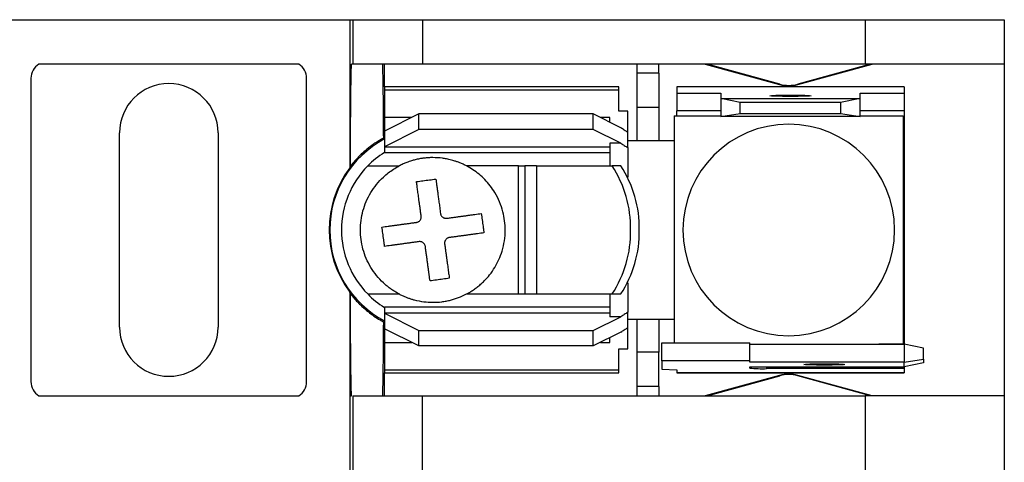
# Model space of a CAD drawing. Header units: millimetres. Extents: x 19 to 819, y 19 to 629.
# Tile 9 of 18: x 208 to 253, y 506 to 526. Entities that reach past the tile are written whole.
import ezdxf

# ---------------------------------------------------------------- set-up
doc = ezdxf.new("R2010")
doc.units = ezdxf.units.MM
doc.header["$LTSCALE"] = 3

msp = doc.modelspace()

# ---------------------------------------------------------------- linework, layer by layer
for p, q in [((206.357, 526.006), (222.867, 526.006)), ((222.867, 526.006), (222.867, 519.239)), ((222.867, 526.006), (223.006, 526.006)), ((223.006, 526.006), (223.006, 523.977)), ((223.006, 526.006), (226.181, 526.006)), ((226.181, 526.006), (226.181, 523.977)), ((226.181, 526.006), (246.362, 526.006)), ((246.362, 526.006), (246.362, 523.977)), ((246.362, 526.006), (252.712, 526.006)), ((252.712, 526.006), (252.712, 523.977)), ((220.538, 523.977), (208.686, 523.977)), ((223.006, 523.977), (222.943, 523.977)), ((226.181, 523.977), (223.006, 523.977)), ((224.454, 522.935), (224.454, 523.977)), ((246.362, 523.977), (226.181, 523.977)), ((235.948, 523.977), (235.948, 523.566)), ((236.964, 523.566), (235.948, 523.566)), ((235.948, 523.566), (235.948, 522.013)), ((236.964, 523.566), (236.964, 523.977)), ((236.964, 523.566), (236.964, 522.013)), ((239.072, 523.977), (242.464, 523.043)), ((242.47, 523.064), (239.156, 523.977)), ((246.609, 523.977), (243.294, 523.064)), ((243.3, 523.043), (246.692, 523.977)), ((252.712, 523.977), (246.362, 523.977)), ((252.712, 523.977), (252.712, 508.838)), ((208.325, 523.329), (208.325, 509.486)), ((220.898, 509.486), (220.898, 523.329)), ((235.135, 522.935), (224.442, 522.935)), ((224.442, 522.935), (224.442, 522.803)), ((224.442, 522.803), (235.135, 522.803)), ((224.442, 522.803), (224.442, 521.538)), ((235.135, 522.803), (235.135, 522.935)), ((235.135, 521.832), (235.135, 522.803)), ((248.14, 522.935), (237.777, 522.935)), ((237.777, 522.935), (237.777, 522.934)), ((237.777, 522.934), (237.777, 522.651)), ((248.14, 522.934), (237.777, 522.934)), ((237.777, 522.651), (239.783, 522.651)), ((237.777, 522.651), (237.777, 521.839)), ((239.783, 522.651), (239.783, 522.406)), ((242.464, 523.043), (242.47, 523.064)), ((243.294, 523.064), (243.3, 523.043)), ((246.133, 522.651), (248.14, 522.651)), ((246.133, 522.406), (246.133, 522.651)), ((248.14, 522.934), (248.14, 522.935)), ((248.14, 522.934), (248.14, 522.651)), ((248.14, 522.651), (248.14, 521.839)), ((240.672, 522.218), (239.783, 522.406)), ((239.783, 522.406), (246.133, 522.406)), ((239.783, 522.406), (239.783, 521.594)), ((245.244, 522.218), (240.672, 522.218)), ((240.672, 521.719), (240.672, 522.218)), ((246.133, 522.406), (245.244, 522.218)), ((245.244, 522.218), (245.244, 521.719)), ((246.133, 521.594), (246.133, 522.406)), ((235.541, 521.832), (235.135, 521.832)), ((235.541, 520.862), (235.541, 521.832)), ((235.948, 522.013), (236.964, 522.013)), ((235.948, 522.013), (235.948, 520.471)), ((236.964, 522.013), (236.964, 520.471)), ((239.783, 521.839), (237.777, 521.839)), ((237.777, 521.616), (237.777, 521.839)), ((248.14, 521.839), (246.133, 521.839)), ((248.14, 521.839), (248.14, 520.979)), ((226.016, 521.701), (224.442, 520.913)), ((225.691, 521.538), (224.442, 521.538)), ((224.442, 521.538), (224.442, 520.881)), ((233.967, 521.701), (226.016, 521.701)), ((226.016, 520.997), (226.016, 521.701)), ((233.967, 520.997), (233.967, 521.701)), ((235.227, 521.071), (233.967, 521.701)), ((234.729, 521.538), (234.292, 521.538)), ((234.729, 521.32), (234.729, 521.538)), ((237.663, 521.616), (237.663, 520.409)), ((237.663, 521.616), (239.783, 521.616)), ((239.783, 521.594), (240.672, 521.719)), ((246.133, 521.594), (239.783, 521.594)), ((240.672, 521.719), (245.244, 521.719)), ((245.244, 521.719), (246.133, 521.594)), ((246.133, 521.616), (248.101, 521.616)), ((248.101, 521.616), (248.101, 511.198)), ((212.364, 511.975), (212.364, 520.84)), ((216.86, 520.84), (216.86, 511.975)), ((226.016, 520.997), (224.442, 520.209)), ((224.442, 520.913), (224.442, 520.209)), ((233.967, 520.997), (226.016, 520.997)), ((235.227, 520.367), (233.967, 520.997)), ((235.541, 520.165), (235.541, 520.862)), ((248.14, 520.979), (248.101, 520.979)), ((248.14, 520.979), (248.14, 511.835)), ((235.948, 520.471), (235.541, 520.471)), ((236.964, 520.471), (235.948, 520.471)), ((237.663, 520.471), (236.964, 520.471)), ((224.442, 520.209), (224.442, 520.183)), ((234.729, 520.183), (224.442, 520.183)), ((224.442, 520.183), (224.442, 519.938)), ((235.227, 520.367), (234.729, 520.367)), ((234.729, 520.367), (234.729, 519.328)), ((235.541, 520.165), (235.541, 518.825)), ((237.662, 520.357), (237.662, 512.458)), ((224.442, 519.938), (234.729, 519.938)), ((223.682, 519.328), (225.112, 519.328)), ((230.563, 519.328), (228.191, 519.328)), ((230.563, 513.486), (230.563, 519.328)), ((230.563, 519.328), (230.842, 519.328)), ((230.842, 519.328), (230.842, 513.486)), ((231.378, 519.328), (230.842, 519.328)), ((231.378, 519.328), (234.827, 519.328)), ((231.378, 519.328), (231.378, 513.486)), ((235.223, 519.328), (234.827, 519.328)), ((235.541, 513.989), (235.541, 512.65)), ((222.867, 513.576), (222.867, 508.838)), ((222.892, 513.5), (222.867, 513.576)), ((223.682, 513.486), (225.112, 513.486)), ((228.191, 513.486), (230.563, 513.486)), ((230.563, 513.486), (230.842, 513.486)), ((230.842, 513.486), (231.378, 513.486)), ((231.378, 513.486), (234.827, 513.486)), ((234.729, 513.486), (234.729, 512.448)), ((234.827, 513.486), (235.223, 513.486)), ((234.729, 512.877), (224.442, 512.877)), ((224.442, 512.877), (224.442, 512.632)), ((224.442, 512.632), (224.442, 512.605)), ((224.442, 512.632), (234.729, 512.632)), ((224.442, 512.605), (226.016, 511.818)), ((224.442, 512.605), (224.442, 511.901)), ((233.967, 511.818), (235.227, 512.448)), ((235.227, 512.448), (234.729, 512.448)), ((235.541, 511.953), (235.541, 512.65)), ((235.541, 512.343), (235.948, 512.343)), ((235.948, 512.343), (236.964, 512.343)), ((235.948, 512.343), (235.948, 510.836)), ((236.964, 512.343), (236.964, 510.836)), ((236.964, 512.343), (237.663, 512.343)), ((237.663, 512.406), (237.663, 511.252)), ((224.442, 511.934), (224.442, 511.277)), ((226.016, 511.114), (224.442, 511.901)), ((235.541, 510.982), (235.541, 511.953)), ((226.016, 511.818), (233.967, 511.818)), ((226.016, 511.114), (226.016, 511.818)), ((233.967, 511.114), (233.967, 511.818)), ((235.227, 511.744), (233.967, 511.114)), ((234.729, 511.277), (234.729, 511.495)), ((248.101, 511.835), (248.14, 511.835)), ((248.14, 511.835), (248.14, 511.192)), ((224.442, 511.277), (225.691, 511.277)), ((224.442, 511.277), (224.442, 510.012)), ((233.967, 511.114), (226.016, 511.114)), ((234.292, 511.277), (234.729, 511.277)), ((235.135, 510.982), (235.541, 510.982)), ((235.135, 510.012), (235.135, 510.982)), ((237.091, 511.252), (241.104, 511.252)), ((237.091, 510.44), (237.091, 511.252)), ((241.104, 510.44), (241.104, 511.252)), ((241.104, 511.192), (248.14, 511.192)), ((248.101, 511.198), (246.997, 511.198)), ((248.14, 511.192), (248.14, 510.38)), ((249.029, 511.005), (248.14, 511.192)), ((249.029, 510.506), (249.029, 511.005)), ((236.964, 510.836), (235.948, 510.836)), ((235.948, 510.836), (235.948, 509.269)), ((236.964, 509.269), (236.964, 510.836)), ((241.104, 510.44), (237.091, 510.44)), ((237.091, 510.44), (237.091, 510.059)), ((241.104, 510.38), (241.104, 510.44)), ((248.14, 510.38), (241.104, 510.38)), ((241.104, 510.158), (248.14, 510.158)), ((241.104, 510.105), (241.104, 510.158)), ((241.866, 510.158), (241.866, 510.078)), ((248.14, 510.078), (241.866, 510.078)), ((248.14, 510.38), (249.029, 510.506)), ((248.14, 510.158), (248.14, 510.38)), ((249.029, 510.346), (248.14, 510.158)), ((248.14, 510.158), (248.14, 510.078)), ((248.14, 510.078), (248.14, 509.881)), ((249.029, 510.506), (249.029, 510.346)), ((235.135, 510.012), (224.442, 510.012)), ((224.442, 510.012), (224.442, 509.88)), ((224.442, 509.88), (235.135, 509.88)), ((224.454, 508.838), (224.454, 509.88)), ((235.135, 509.88), (235.135, 510.012)), ((237.091, 510.059), (237.777, 510.017)), ((237.777, 510.017), (237.777, 509.881)), ((248.14, 509.881), (237.777, 509.881)), ((237.777, 509.881), (237.777, 509.88)), ((237.777, 509.88), (248.14, 509.88)), ((242.464, 509.772), (239.072, 508.838)), ((239.156, 508.838), (242.47, 509.751)), ((242.47, 509.751), (242.464, 509.772)), ((243.3, 509.772), (243.294, 509.751)), ((246.609, 508.838), (243.294, 509.751)), ((246.692, 508.838), (243.3, 509.772)), ((248.14, 509.881), (248.14, 509.88)), ((236.964, 509.269), (235.948, 509.269)), ((235.948, 509.269), (235.948, 508.838)), ((236.964, 509.269), (236.964, 508.838)), ((208.686, 508.838), (220.538, 508.838)), ((222.867, 508.838), (222.867, 505.237)), ((222.867, 508.838), (222.943, 508.838)), ((222.943, 508.838), (222.943, 508.838)), ((223.006, 508.838), (223.006, 505.237)), ((223.006, 508.838), (226.181, 508.838)), ((226.181, 505.237), (226.181, 508.838)), ((226.181, 508.838), (246.362, 508.838)), ((246.362, 508.838), (246.362, 505.237)), ((252.712, 508.838), (246.362, 508.838)), ((252.712, 508.838), (252.712, 505.237))]:
    msp.add_line(p, q)
at = {"flags": 128}
for points in [[(242.958, 522.5), (242.599, 522.502), (242.294, 522.51), (242.09, 522.52), (242.018, 522.533), (242.09, 522.545), (242.294, 522.556), (242.599, 522.563), (242.958, 522.565)], [(242.958, 522.565), (243.318, 522.563), (243.623, 522.556), (243.827, 522.545), (243.898, 522.533), (243.827, 522.52), (243.623, 522.51), (243.318, 522.502), (242.958, 522.5)], [(244.508, 510.236), (244.148, 510.239), (243.843, 510.246), (243.639, 510.257), (243.568, 510.269), (243.639, 510.282), (243.843, 510.292), (244.148, 510.299), (244.508, 510.302)], [(244.508, 510.302), (244.867, 510.299), (245.172, 510.292), (245.376, 510.282), (245.447, 510.269), (245.376, 510.257), (245.172, 510.246), (244.867, 510.239), (244.508, 510.236)]]:
    msp.add_lwpolyline(points, dxfattribs=at)
for centre, radius, start, end in [((209.087, 523.329), 0.762, 121.7883, 180), ((220.136, 523.329), 0.762, 0, 58.2117), ((214.612, 520.84), 2.248, 0, 180), ((242.882, 524.561), 1.575, 254.6031, 285.3969), ((242.882, 524.561), 1.553, 254.6031, 285.3969), ((242.882, 516.407), 4.826, 90, 270), ((242.882, 516.407), 4.826, 270, 90), ((226.651, 516.407), 4.699, 117.8765, 242.1235), ((238.932, 520.357), 1.27, 177.6607, 180), ((226.651, 516.407), 4.166, 122.0384, 135.4751), ((226.651, 516.407), 4.727, 143.1955, 216.8045), ((226.651, 516.407), 4.166, 135.4751, 180), ((230.506, 516.495), 5.167, 359.0311, 33.2566), ((230.902, 516.495), 5.167, 359.0311, 33.2566), ((226.651, 516.407), 4.166, 180, 224.5249), ((230.506, 516.32), 5.167, 326.7434, 0.9689), ((230.902, 516.32), 5.167, 326.7434, 0.9689), ((226.651, 516.407), 4.166, 224.5249, 237.9616), ((238.932, 512.458), 1.27, 180, 182.3393), ((214.612, 511.975), 2.248, 180, 0), ((246.832, 512.458), 1.27, 274.8288, 277.4765), ((241.676, 515.557), 5.482, 264.0133, 271.9891), ((242.882, 508.254), 1.575, 90, 105.3969), ((242.882, 508.254), 1.553, 90, 105.3969), ((242.882, 508.254), 1.575, 74.6031, 90), ((242.882, 508.254), 1.553, 74.6031, 90), ((209.087, 509.486), 0.762, 180, 238.2117), ((220.136, 509.486), 0.762, 301.7883, 0)]:
    msp.add_arc(centre, radius, start, end)
for points, knots in [([(222.892, 519.315), (222.893, 519.401), (222.893, 519.576), (222.894, 519.836), (222.896, 520.097), (222.897, 520.359), (222.898, 520.62), (222.9, 520.88), (222.902, 521.138), (222.904, 521.393), (222.906, 521.644), (222.908, 521.889), (222.91, 522.129), (222.912, 522.36), (222.915, 522.583), (222.917, 522.796), (222.92, 522.998), (222.923, 523.187), (222.926, 523.363), (222.929, 523.522), (222.932, 523.666), (222.936, 523.79), (222.939, 523.897), (222.942, 523.95), (222.943, 523.977)], [0, 0, 0, 0, 0.036232, 0.073343, 0.111332, 0.150199, 0.189944, 0.230568, 0.27207, 0.314451, 0.35771, 0.401847, 0.446863, 0.492757, 0.539529, 0.587179, 0.635708, 0.685115, 0.7354, 0.786564, 0.838605, 0.891525, 0.945324, 1, 1, 1, 1]), ([(224.351, 523.976), (224.351, 523.959), (224.353, 523.925), (224.355, 523.862), (224.358, 523.791), (224.36, 523.711), (224.362, 523.624), (224.364, 523.528), (224.366, 523.426), (224.369, 523.316), (224.37, 523.2), (224.372, 523.078), (224.374, 522.951), (224.376, 522.818), (224.378, 522.68), (224.38, 522.537), (224.381, 522.391), (224.383, 522.24), (224.384, 522.086), (224.386, 521.929), (224.387, 521.769), (224.388, 521.607), (224.39, 521.443), (224.391, 521.276), (224.392, 521.108), (224.393, 520.939), (224.394, 520.769), (224.395, 520.654), (224.395, 520.597)], [0, 0, 0, 0, 0.044292, 0.088118, 0.131477, 0.17437, 0.216796, 0.258756, 0.30025, 0.341277, 0.381837, 0.421931, 0.461559, 0.50072, 0.539415, 0.577643, 0.615405, 0.652701, 0.68953, 0.725892, 0.761788, 0.797218, 0.832181, 0.866678, 0.900708, 0.934272, 0.967369, 1, 1, 1, 1]), ([(235.541, 520.862), (235.489, 520.896), (235.384, 520.964), (235.279, 521.035), (235.227, 521.071)], [0, 0, 0, 0, 0.500669, 1, 1, 1, 1]), ([(224.395, 520.597), (224.337, 520.564), (224.221, 520.499), (224.051, 520.392), (223.885, 520.278), (223.723, 520.156), (223.534, 520.001), (223.324, 519.807), (223.098, 519.571), (222.961, 519.4), (222.892, 519.315)], [0, 0, 0, 0, 0.099539, 0.199808, 0.300969, 0.40318, 0.506593, 0.670855, 0.835123, 1, 1, 1, 1]), ([(235.227, 520.367), (235.279, 520.332), (235.384, 520.263), (235.489, 520.198), (235.541, 520.165)], [0, 0, 0, 0, 0.4994908, 1, 1, 1, 1]), ([(228.191, 519.328), (228.139, 519.355), (228.039, 519.406), (227.89, 519.47), (227.75, 519.522), (227.621, 519.565), (227.465, 519.609), (227.291, 519.649), (227.009, 519.695), (226.731, 519.714), (226.482, 519.706), (226.346, 519.696), (226.262, 519.687), (226.194, 519.678), (226.127, 519.668), (226.009, 519.648), (225.855, 519.614), (225.66, 519.559), (225.479, 519.496), (225.288, 519.417), (225.174, 519.36), (225.112, 519.328)], [0, 0, 0, 0, 0.054635, 0.105228, 0.151787, 0.194315, 0.232815, 0.303329, 0.362078, 0.499963, 0.563543, 0.595372, 0.627232, 0.643175, 0.659127, 0.691061, 0.755061, 0.806923, 0.880362, 0.934391, 1, 1, 1, 1]), ([(225.112, 513.486), (225.06, 513.515), (224.957, 513.571), (224.809, 513.665), (224.666, 513.767), (224.528, 513.877), (224.327, 514.055), (224.078, 514.321), (223.815, 514.696), (223.606, 515.103), (223.41, 515.668), (223.31, 516.407), (223.41, 517.146), (223.606, 517.711), (223.815, 518.118), (224.078, 518.493), (224.353, 518.788), (224.617, 519.014), (224.856, 519.185), (225.026, 519.281), (225.112, 519.328)], [0, 0, 0, 0, 0.024593, 0.049098, 0.073585, 0.098125, 0.122785, 0.186376, 0.250181, 0.313767, 0.377576, 0.500012, 0.622447, 0.686038, 0.749843, 0.813429, 0.877238, 0.918163, 0.958975, 1, 1, 1, 1]), ([(228.191, 513.486), (228.244, 513.515), (228.352, 513.574), (228.511, 513.677), (228.674, 513.794), (228.837, 513.929), (229.033, 514.114), (229.257, 514.366), (229.561, 514.805), (229.864, 515.482), (229.995, 516.36), (229.878, 517.283), (229.593, 517.96), (229.272, 518.428), (229.03, 518.708), (228.766, 518.951), (228.488, 519.161), (228.289, 519.273), (228.191, 519.328)], [0, 0, 0, 0, 0.0250862, 0.0515673, 0.079533, 0.1090416, 0.140128, 0.1923771, 0.2503544, 0.3632518, 0.5000053, 0.6167358, 0.7496731, 0.8027465, 0.8542932, 0.9043359, 0.9528978, 1, 1, 1, 1]), ([(225.908, 518.613), (225.957, 518.62), (226.054, 518.633), (226.201, 518.653), (226.349, 518.673), (226.496, 518.693), (226.643, 518.713), (226.74, 518.726), (226.789, 518.733)], [0, 0, 0, 0, 0.167136, 0.333688, 0.499952, 0.666228, 0.832811, 1, 1, 1, 1]), ([(226.122, 517.04), (226.114, 517.101), (226.097, 517.221), (226.074, 517.394), (226.051, 517.558), (226.03, 517.711), (226.011, 517.856), (225.992, 517.99), (225.975, 518.116), (225.96, 518.232), (225.945, 518.34), (225.932, 518.438), (225.92, 518.529), (225.912, 518.586), (225.908, 518.613)], [0, 0, 0, 0, 0.104633, 0.205383, 0.302256, 0.395255, 0.484382, 0.569639, 0.651028, 0.72855, 0.802206, 0.871998, 0.937929, 1, 1, 1, 1]), ([(226.789, 518.733), (226.795, 518.691), (226.807, 518.603), (226.827, 518.457), (226.849, 518.293), (226.874, 518.108), (226.902, 517.902), (226.933, 517.675), (226.967, 517.426), (226.99, 517.25), (227.003, 517.16)], [0, 0, 0, 0, 0.094581, 0.19784, 0.309786, 0.430423, 0.559757, 0.697791, 0.844535, 1, 1, 1, 1]), ([(225.904, 516.755), (225.921, 516.758), (225.954, 516.764), (225.999, 516.785), (226.04, 516.814), (226.061, 516.839), (226.072, 516.852)], [0, 0, 0, 0, 0.257413, 0.503215, 0.74734, 1, 1, 1, 1]), ([(226.072, 516.852), (226.081, 516.866), (226.1, 516.893), (226.117, 516.94), (226.126, 516.99), (226.123, 517.023), (226.122, 517.04)], [0, 0, 0, 0, 0.241997, 0.484258, 0.741945, 1, 1, 1, 1]), ([(227.003, 517.16), (227.006, 517.143), (227.012, 517.11), (227.035, 517.064), (227.063, 517.024), (227.088, 517.003), (227.101, 516.992)], [0, 0, 0, 0, 0.257905, 0.515527, 0.757839, 1, 1, 1, 1]), ([(227.101, 516.992), (227.115, 516.982), (227.142, 516.964), (227.189, 516.946), (227.239, 516.938), (227.272, 516.941), (227.289, 516.942)], [0, 0, 0, 0, 0.252597, 0.4967, 0.742524, 1, 1, 1, 1]), ([(227.289, 516.942), (227.344, 516.95), (227.456, 516.965), (227.622, 516.988), (227.787, 517.01), (227.951, 517.032), (228.111, 517.054), (228.27, 517.076), (228.425, 517.097), (228.575, 517.117), (228.722, 517.137), (228.815, 517.15), (228.862, 517.156)], [0, 0, 0, 0, 0.0955652, 0.1920316, 0.2894321, 0.3877991, 0.4871642, 0.5875581, 0.6890106, 0.7915505, 0.8952049, 1, 1, 1, 1]), ([(228.862, 517.156), (228.868, 517.108), (228.881, 517.013), (228.901, 516.867), (228.92, 516.721), (228.94, 516.573), (228.961, 516.424), (228.974, 516.325), (228.981, 516.275)], [0, 0, 0, 0, 0.163609, 0.328093, 0.493699, 0.660695, 0.829365, 1, 1, 1, 1]), ([(224.331, 516.541), (224.378, 516.547), (224.471, 516.56), (224.618, 516.58), (224.769, 516.6), (224.924, 516.621), (225.082, 516.643), (225.243, 516.665), (225.406, 516.687), (225.571, 516.709), (225.737, 516.732), (225.849, 516.747), (225.904, 516.755)], [0, 0, 0, 0, 0.104749, 0.208367, 0.310881, 0.412318, 0.512707, 0.612078, 0.71046, 0.807886, 0.904389, 1, 1, 1, 1]), ([(224.451, 515.66), (224.444, 515.71), (224.431, 515.81), (224.41, 515.96), (224.39, 516.109), (224.37, 516.255), (224.351, 516.399), (224.338, 516.494), (224.331, 516.541)], [0, 0, 0, 0, 0.1727458, 0.3426934, 0.510122, 0.6753078, 0.8385168, 1, 1, 1, 1]), ([(227.24, 515.964), (227.232, 515.952), (227.217, 515.93), (227.2, 515.891), (227.19, 515.851), (227.189, 515.824), (227.188, 515.81)], [0, 0, 0, 0, 0.251867, 0.497613, 0.744574, 1, 1, 1, 1]), ([(227.408, 516.062), (227.391, 516.058), (227.358, 516.052), (227.312, 516.03), (227.272, 516.001), (227.251, 515.976), (227.24, 515.964)], [0, 0, 0, 0, 0.258828, 0.515813, 0.758335, 1, 1, 1, 1]), ([(228.981, 516.275), (228.935, 516.269), (228.843, 516.256), (228.696, 516.236), (228.546, 516.216), (228.391, 516.195), (228.233, 516.173), (228.072, 516.152), (227.908, 516.129), (227.743, 516.107), (227.577, 516.084), (227.464, 516.069), (227.408, 516.062)], [0, 0, 0, 0, 0.104234, 0.207504, 0.309816, 0.411178, 0.511599, 0.611089, 0.709662, 0.807328, 0.904103, 1, 1, 1, 1]), ([(226.024, 515.874), (225.968, 515.866), (225.856, 515.851), (225.689, 515.828), (225.524, 515.806), (225.361, 515.783), (225.2, 515.761), (225.041, 515.74), (224.887, 515.719), (224.736, 515.699), (224.59, 515.679), (224.497, 515.666), (224.451, 515.66)], [0, 0, 0, 0, 0.09594, 0.192747, 0.290438, 0.389024, 0.48852, 0.588936, 0.690283, 0.792571, 0.895808, 1, 1, 1, 1]), ([(226.212, 515.824), (226.198, 515.833), (226.172, 515.851), (226.125, 515.868), (226.075, 515.878), (226.041, 515.875), (226.024, 515.874)], [0, 0, 0, 0, 0.241816, 0.484547, 0.741322, 1, 1, 1, 1]), ([(226.31, 515.656), (226.307, 515.673), (226.3, 515.706), (226.278, 515.752), (226.249, 515.792), (226.224, 515.814), (226.212, 515.824)], [0, 0, 0, 0, 0.258863, 0.515779, 0.75843, 1, 1, 1, 1]), ([(226.523, 514.083), (226.517, 514.127), (226.505, 514.217), (226.486, 514.362), (226.465, 514.517), (226.442, 514.682), (226.419, 514.858), (226.393, 515.044), (226.367, 515.239), (226.339, 515.444), (226.32, 515.585), (226.31, 515.656)], [0, 0, 0, 0, 0.099668, 0.202185, 0.307554, 0.41578, 0.526869, 0.640828, 0.757664, 0.877385, 1, 1, 1, 1]), ([(227.191, 515.776), (227.199, 515.717), (227.214, 515.601), (227.237, 515.432), (227.259, 515.268), (227.281, 515.111), (227.301, 514.961), (227.32, 514.817), (227.339, 514.681), (227.357, 514.551), (227.374, 514.428), (227.389, 514.312), (227.399, 514.239), (227.404, 514.203)], [0, 0, 0, 0, 0.100543, 0.199146, 0.295814, 0.390552, 0.483364, 0.574254, 0.663226, 0.750284, 0.835431, 0.918669, 1, 1, 1, 1]), ([(227.404, 514.203), (227.356, 514.196), (227.259, 514.183), (227.112, 514.163), (226.964, 514.143), (226.816, 514.123), (226.669, 514.103), (226.572, 514.09), (226.523, 514.083)], [0, 0, 0, 0, 0.1666338, 0.3333166, 0.5000215, 0.6667215, 0.83339, 1, 1, 1, 1]), ([(222.943, 508.838), (222.942, 508.852), (222.941, 508.881), (222.939, 508.932), (222.937, 508.991), (222.934, 509.081), (222.931, 509.213), (222.925, 509.464), (222.919, 509.852), (222.912, 510.423), (222.906, 511.091), (222.901, 511.714), (222.898, 512.243), (222.896, 512.647), (222.894, 513.065), (222.893, 513.355), (222.892, 513.5)], [0, 0, 0, 0, 0.030169, 0.060534, 0.091125, 0.121971, 0.185753, 0.249276, 0.376329, 0.503879, 0.629824, 0.756526, 0.817363, 0.878066, 0.938868, 1, 1, 1, 1]), ([(222.892, 513.5), (222.933, 513.448), (223.015, 513.345), (223.144, 513.197), (223.279, 513.055), (223.419, 512.919), (223.601, 512.756), (223.828, 512.575), (224.104, 512.384), (224.299, 512.273), (224.395, 512.218)], [0, 0, 0, 0, 0.099024, 0.197753, 0.296316, 0.394844, 0.493467, 0.665086, 0.833687, 1, 1, 1, 1]), ([(225.112, 513.486), (225.16, 513.462), (225.254, 513.414), (225.396, 513.352), (225.535, 513.299), (225.671, 513.253), (225.903, 513.186), (226.229, 513.123), (226.65, 513.097), (226.991, 513.118), (227.261, 513.16), (227.518, 513.217), (227.834, 513.314), (228.07, 513.428), (228.191, 513.486)], [0, 0, 0, 0, 0.050472, 0.09895, 0.14547, 0.190086, 0.232872, 0.371432, 0.500021, 0.627253, 0.690989, 0.755105, 0.873826, 1, 1, 1, 1]), ([(235.541, 512.65), (235.489, 512.617), (235.384, 512.551), (235.279, 512.482), (235.227, 512.448)], [0, 0, 0, 0, 0.49983, 1, 1, 1, 1]), ([(224.395, 512.218), (224.395, 512.14), (224.394, 511.979), (224.392, 511.74), (224.391, 511.496), (224.389, 511.249), (224.386, 511), (224.384, 510.752), (224.382, 510.507), (224.379, 510.266), (224.376, 510.033), (224.373, 509.809), (224.37, 509.598), (224.366, 509.402), (224.363, 509.224), (224.359, 509.068), (224.355, 508.935), (224.352, 508.871), (224.351, 508.839)], [0, 0, 0, 0, 0.044734, 0.091836, 0.141308, 0.193149, 0.247358, 0.303937, 0.362884, 0.424201, 0.487885, 0.553939, 0.622361, 0.693152, 0.766312, 0.841839, 0.919736, 1, 1, 1, 1]), ([(235.227, 511.744), (235.279, 511.78), (235.384, 511.851), (235.489, 511.919), (235.541, 511.953)], [0, 0, 0, 0, 0.4993314, 1, 1, 1, 1])]:
    msp.add_open_spline(points, degree=3, knots=knots)
for points in [[(222.892, 519.315), (222.884, 519.289), (222.875, 519.264), (222.867, 519.239)], [(227.188, 515.81), (227.189, 515.798), (227.19, 515.787), (227.191, 515.776)]]:
    msp.add_open_spline(points, degree=3)

doc.saveas('drawing.dxf')
